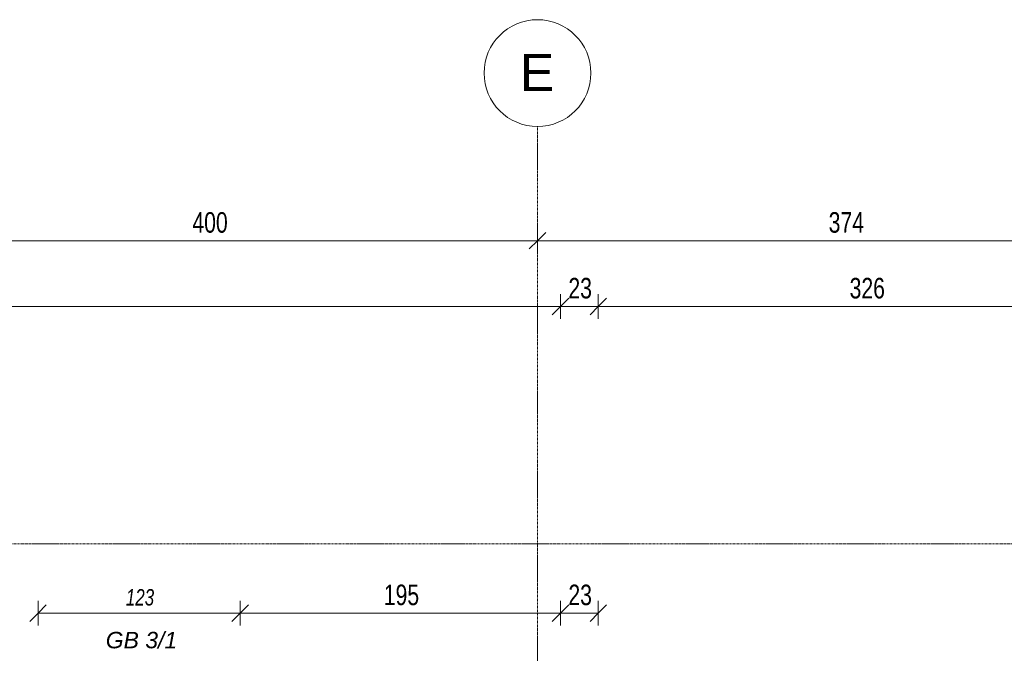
# Model space of a CAD drawing. Header units: millimetres. Extents: x 3690 to 285311, y -2348 to 78336.
# Tile 15 of 46: x 80054 to 86046, y 62665 to 66521. Entities that reach past the tile are written whole.
import ezdxf

# ---------------------------------------------------------------- set-up
doc = ezdxf.new("R2010")
doc.units = ezdxf.units.MM
doc.linetypes.add('Ligne de quadrillage', pattern=[22.225, 12.7, -3.175, 3.175, -3.175])
for name, color, linetype, lineweight in [('A-ANNO-DIMS', 211, 'Continuous', 9), ('A-ANNO-DIMS-50', 211, 'Continuous', 9), ('G-ANNO-TEXT', 231, 'Continuous', 9), ('S-GRID', 1, 'Continuous', 9), ('S-GRID-IDEN', 1, 'Continuous', 9)]:
    doc.layers.add(name, color=color, linetype=linetype, lineweight=lineweight)
doc.styles.add('Arial Narrow_5', font='ARIALN.TTF', dxfattribs={"width": 0.9, "height": 125})
doc.styles.add('Arial Narrow_I', font='ARIALNI.TTF', dxfattribs={"width": 0.9, "height": 100})
doc.styles.add('Arial_5', font='arial.ttf', dxfattribs={"height": 225})
doc.styles.add('Arial_I_1', font='ariali.ttf', dxfattribs={"height": 100})
doc.dimstyles.new('AB6_1_50_-_GB', dxfattribs={"dimscale": 304.8, "dimtxt": 127.928872, "dimasz": 0.328084, "dimexe": 0.246063, "dimexo": 0.0625, "dimgap": 0.04101, "dimtad": 1, "dimdec": 0, "dimlfac": 0.1, "dimdsep": 46, "dimtxsty": 'Arial Narrow_5', "dimblk1": 'OBLIQUE', "dimblk2": 'OBLIQUE', "dimsah": 1, "dimcen": 0.09, "dimazin": 0, "dimtfac": 1, "dimtdec": 4, "dimtix": 1, "dimtmove": 0, "dimatfit": 3, "dimfxl": 0.246063, "dimfxlon": 1, "dimtvp": 1, "dimtolj": 1, "dimtzin": 0, "dimarcsym": 2})
doc.dimstyles.new('AB6_1_50_-_GB_Italique', dxfattribs={"dimscale": 304.8, "dimtxt": 102.343097, "dimasz": 0.328084, "dimexe": 0.246063, "dimexo": 0.0625, "dimgap": 0.057415, "dimtad": 1, "dimdec": 1, "dimlfac": 0.1, "dimrnd": 0.1, "dimdsep": 46, "dimtxsty": 'Arial Narrow_I', "dimblk1": 'OBLIQUE', "dimblk2": 'OBLIQUE', "dimsah": 1, "dimcen": 0.09, "dimazin": 0, "dimtfac": 1, "dimtdec": 4, "dimtix": 1, "dimtmove": 0, "dimatfit": 3, "dimfxl": 0.246063, "dimfxlon": 1, "dimtvp": 1, "dimtfill": 1, "dimtolj": 1, "dimtzin": 0, "dimarcsym": 2})

# ---------------------------------------------------------------- blocks, each defined once
blk = doc.blocks.new('Quadrillage - M_Extrémité de la ligne de quadrillage - Cercle-11575-Fondations variante')
at = {"layer": 'S-GRID-IDEN'}
blk.add_circle((0, 0), 6.5, dxfattribs=at)
blk = doc.blocks.new('DIMBLOCK52-Fondations variante')
at = {"layer": 'A-ANNO-DIMS-50'}
for p, q in [((79205.5, 65175.4), (79205.5, 65250.4)), ((83205.5, 65175.4), (83205.5, 65250.4)), ((79205.5, 65175.4), (83205.5, 65175.4)), ((79205.5, 65175.4), (79205.5, 65100.4)), ((83205.5, 65175.4), (83205.5, 65100.4))]:
    blk.add_line(p, q, dxfattribs=at)
at = {"layer": 'A-ANNO-DIMS-50', "lineweight": 18}
for p, q in [((79205.5, 65175.4), (79255.5, 65225.4)), ((83205.5, 65175.4), (83255.5, 65225.4)), ((79205.5, 65175.4), (79155.5, 65125.4)), ((83205.5, 65175.4), (83155.5, 65125.4))]:
    blk.add_line(p, q, dxfattribs=at)
at = {"layer": 'A-ANNO-DIMS-50', "color": 0, "insert": (81104.9, 65349.5), "char_height": 125, "width": 241.237, "attachment_point": 1, "line_spacing_factor": 0.974696, "style": 'Arial Narrow_5'}
blk.add_mtext('400', dxfattribs=at)
blk = doc.blocks.new('_Oblique')
at = {"color": 0, "linetype": 'ByBlock', "lineweight": -2}
blk.add_line((-0.5, -0.5), (0.5, 0.5), dxfattribs=at)
blk = doc.blocks.new('DIMBLOCK53-Fondations variante')
at = {"layer": 'A-ANNO-DIMS-50'}
for p, q in [((83205.5, 65175.4), (83205.5, 65250.4)), ((86950.5, 65175.4), (86950.5, 65250.4)), ((83205.5, 65175.4), (86950.5, 65175.4)), ((83205.5, 65175.4), (83205.5, 65100.4)), ((86950.5, 65175.4), (86950.5, 65100.4))]:
    blk.add_line(p, q, dxfattribs=at)
at = {"layer": 'A-ANNO-DIMS-50', "lineweight": 18}
for p, q in [((83205.5, 65175.4), (83255.5, 65225.4)), ((86950.5, 65175.4), (87000.5, 65225.4)), ((83205.5, 65175.4), (83155.5, 65125.4)), ((86950.5, 65175.4), (86900.5, 65125.4))]:
    blk.add_line(p, q, dxfattribs=at)
at = {"layer": 'A-ANNO-DIMS-50', "color": 0, "insert": (84977.4, 65349.5), "char_height": 125, "width": 241.237, "attachment_point": 1, "line_spacing_factor": 0.974696, "style": 'Arial Narrow_5'}
blk.add_mtext('374', dxfattribs=at)
blk = doc.blocks.new('DIMBLOCK61-Fondations variante')
at = {"layer": 'A-ANNO-DIMS-50'}
for p, q in [((75305.5, 64775.4), (75305.5, 64850.4)), ((83345.5, 64775.4), (83345.5, 64850.4)), ((75305.5, 64775.4), (83345.5, 64775.4)), ((75305.5, 64775.4), (75305.5, 64700.4)), ((83345.5, 64775.4), (83345.5, 64700.4))]:
    blk.add_line(p, q, dxfattribs=at)
at = {"layer": 'A-ANNO-DIMS-50', "lineweight": 18}
for p, q in [((75305.5, 64775.4), (75355.5, 64825.4)), ((83345.5, 64775.4), (83395.5, 64825.4)), ((75305.5, 64775.4), (75255.5, 64725.4)), ((83345.5, 64775.4), (83295.5, 64725.4))]:
    blk.add_line(p, q, dxfattribs=at)
at = {"layer": 'A-ANNO-DIMS-50', "color": 0, "insert": (79224.9, 64949.5), "char_height": 125, "width": 241.237, "attachment_point": 1, "line_spacing_factor": 0.974696, "style": 'Arial Narrow_5'}
blk.add_mtext('804', dxfattribs=at)
blk = doc.blocks.new('DIMBLOCK62-Fondations variante')
at = {"layer": 'A-ANNO-DIMS-50'}
for p, q in [((83345.5, 64775.4), (83345.5, 64850.4)), ((83575.5, 64775.4), (83575.5, 64850.4)), ((83345.5, 64775.4), (83575.5, 64775.4)), ((83345.5, 64775.4), (83345.5, 64700.4)), ((83575.5, 64775.4), (83575.5, 64700.4))]:
    blk.add_line(p, q, dxfattribs=at)
at = {"layer": 'A-ANNO-DIMS-50', "lineweight": 18}
for p, q in [((83345.5, 64775.4), (83395.5, 64825.4)), ((83575.5, 64775.4), (83625.5, 64825.4)), ((83345.5, 64775.4), (83295.5, 64725.4)), ((83575.5, 64775.4), (83525.5, 64725.4))]:
    blk.add_line(p, q, dxfattribs=at)
at = {"layer": 'A-ANNO-DIMS-50', "color": 0, "insert": (83393.4, 64949.5), "char_height": 125, "width": 160.825, "attachment_point": 1, "line_spacing_factor": 0.974696, "style": 'Arial Narrow_5'}
blk.add_mtext('23', dxfattribs=at)
blk = doc.blocks.new('DIMBLOCK63-Fondations variante')
at = {"layer": 'A-ANNO-DIMS-50'}
for p, q in [((83575.5, 64775.4), (83575.5, 64850.4)), ((86835.5, 64775.4), (86835.5, 64850.4)), ((83575.5, 64775.4), (86835.5, 64775.4)), ((83575.5, 64775.4), (83575.5, 64700.4)), ((86835.5, 64775.4), (86835.5, 64700.4))]:
    blk.add_line(p, q, dxfattribs=at)
at = {"layer": 'A-ANNO-DIMS-50', "lineweight": 18}
for p, q in [((83575.5, 64775.4), (83625.5, 64825.4)), ((86835.5, 64775.4), (86885.5, 64825.4)), ((83575.5, 64775.4), (83525.5, 64725.4)), ((86835.5, 64775.4), (86785.5, 64725.4))]:
    blk.add_line(p, q, dxfattribs=at)
at = {"layer": 'A-ANNO-DIMS-50', "color": 0, "insert": (85104.9, 64949.5), "char_height": 125, "width": 241.237, "attachment_point": 1, "line_spacing_factor": 0.974696, "style": 'Arial Narrow_5'}
blk.add_mtext('326', dxfattribs=at)
blk = doc.blocks.new('DIMBLOCK229-Fondations variante')
at = {"layer": 'A-ANNO-DIMS-50'}
for p, q in [((81395.5, 62908.9), (81395.5, 62983.9)), ((83345.5, 62908.9), (83345.5, 62983.9)), ((81395.5, 62908.9), (83345.5, 62908.9)), ((81395.5, 62908.9), (81395.5, 62833.9)), ((83345.5, 62908.9), (83345.5, 62833.9))]:
    blk.add_line(p, q, dxfattribs=at)
at = {"layer": 'A-ANNO-DIMS-50', "lineweight": 18}
for p, q in [((81395.5, 62908.9), (81445.5, 62958.9)), ((83345.5, 62908.9), (83395.5, 62958.9)), ((81395.5, 62908.9), (81345.5, 62858.9)), ((83345.5, 62908.9), (83295.5, 62858.9))]:
    blk.add_line(p, q, dxfattribs=at)
at = {"layer": 'A-ANNO-DIMS-50', "color": 0, "insert": (82269.9, 63082.9), "char_height": 125, "width": 241.237, "attachment_point": 1, "line_spacing_factor": 0.974696, "style": 'Arial Narrow_5'}
blk.add_mtext('195', dxfattribs=at)
blk = doc.blocks.new('DIMBLOCK230-Fondations variante')
at = {"layer": 'A-ANNO-DIMS-50'}
for p, q in [((83345.5, 62908.9), (83345.5, 62983.9)), ((83575.5, 62908.9), (83575.5, 62983.9)), ((83345.5, 62908.9), (83575.5, 62908.9)), ((83345.5, 62908.9), (83345.5, 62833.9)), ((83575.5, 62908.9), (83575.5, 62833.9))]:
    blk.add_line(p, q, dxfattribs=at)
at = {"layer": 'A-ANNO-DIMS-50', "lineweight": 18}
for p, q in [((83345.5, 62908.9), (83395.5, 62958.9)), ((83575.5, 62908.9), (83625.5, 62958.9)), ((83345.5, 62908.9), (83295.5, 62858.9)), ((83575.5, 62908.9), (83525.5, 62858.9))]:
    blk.add_line(p, q, dxfattribs=at)
at = {"layer": 'A-ANNO-DIMS-50', "color": 0, "insert": (83393.4, 63082.9), "char_height": 125, "width": 160.825, "attachment_point": 1, "line_spacing_factor": 0.974696, "style": 'Arial Narrow_5'}
blk.add_mtext('23', dxfattribs=at)
blk = doc.blocks.new('DIMBLOCK235-Fondations variante')
at = {"layer": 'A-ANNO-DIMS-50'}
for p, q in [((80165.5, 62908.9), (80165.5, 62983.9)), ((81395.5, 62908.9), (81395.5, 62983.9)), ((80165.5, 62908.9), (81395.5, 62908.9)), ((80165.5, 62908.9), (80165.5, 62833.9)), ((81395.5, 62908.9), (81395.5, 62833.9))]:
    blk.add_line(p, q, dxfattribs=at)
at = {"layer": 'A-ANNO-DIMS-50', "lineweight": 18}
for p, q in [((80165.5, 62908.9), (80215.5, 62958.9)), ((81395.5, 62908.9), (81445.5, 62958.9)), ((80165.5, 62908.9), (80115.5, 62858.9)), ((81395.5, 62908.9), (81345.5, 62858.9))]:
    blk.add_line(p, q, dxfattribs=at)
at = {"layer": 'A-ANNO-DIMS-50', "color": 0, "insert": (80700, 63055.6), "char_height": 100, "width": 192.99, "attachment_point": 1, "line_spacing_factor": 0.974696, "style": 'Arial Narrow_I', "bg_fill": 3, "box_fill_scale": 1.25, "bg_fill_color": 256, "bg_fill_true_color": 13158600, "bg_fill_transparency": 0}
blk.add_mtext('123', dxfattribs=at)

msp = doc.modelspace()

# ---------------------------------------------------------------- linework, layer by layer
at = {"layer": 'S-GRID', "linetype": 'Ligne de quadrillage'}
for p, q in [((83205.46, 47292.72), (83205.46, 65870.79)), ((60593.04, 63330.23), (110150.38, 63330.23))]:
    msp.add_line(p, q, dxfattribs=at)

# ---------------------------------------------------------------- block references
at = {"layer": 'S-GRID-IDEN', "xscale": 49.99999999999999, "yscale": 49.99999999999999, "zscale": 49.99999999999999}
msp.add_blockref('Quadrillage - M_Extrémité de la ligne de quadrillage - Cercle-11575-Fondations variante', (83205.46, 66195.79), dxfattribs=at)

# ---------------------------------------------------------------- texts
at = {"layer": 'G-ANNO-TEXT', "color": 7, "insert": (80577.62, 62795.18), "char_height": 100, "width": 537.1306, "attachment_point": 1, "style": 'Arial_I_1'}
msp.add_mtext('GB 3/1', dxfattribs=at)

# ---------------------------------------------------------------- dimensions: what is measured, and where the dimension line sits
at = {"layer": 'A-ANNO-DIMS'}
for base, p1, p2, override, picture, middle in [((83205.46, 65175.42), (79205.46, 65250.42), (83205.46, 65250.42), {"dimpost": '<>', "dimfxl": 4000}, 'DIMBLOCK52-Fondations variante', (81205.46, 65251.74)), ((86950.45778011, 65175.4209052), (83205.45778033, 65250.4209052), (86950.45778011, 65250.4209052), {"dimpost": '<>', "dimfxl": 3745}, 'DIMBLOCK53-Fondations variante', (85077.95778022, 65251.74252904)), ((83345.46, 64775.42), (75305.46, 64850.42), (83345.46, 64700.42), {"dimpost": '<>', "dimfxl": 8041.399132}, 'DIMBLOCK61-Fondations variante', (79325.46, 64851.74)), ((86835.46, 64775.42), (83575.46, 64700.42), (86835.46, 64700.42), {"dimpost": '<>', "dimfxl": 3260}, 'DIMBLOCK63-Fondations variante', (85205.46, 64851.74)), ((83575.46, 62908.86), (83345.46, 62833.86), (83575.46, 62833.86), {"dimpost": '<>', "dimfxl": 230}, 'DIMBLOCK230-Fondations variante', (83460.46, 62985.18))]:
    dim = msp.add_linear_dim(base=base, p1=p1, p2=p2, dimstyle='AB6_1_50_-_GB', override=override, dxfattribs=at)
    dim.commit()
    dim.dimension.update_dxf_attribs({"geometry": picture, "text_midpoint": middle})
for base, p1, p2, override, picture, middle in [((83575.46, 64775.42), (83345.46, 64700.42), (83575.46, 64700.42), {"dimpost": '<>', "dimfxl": 230}, 'DIMBLOCK62-Fondations variante', (83460.46, 64851.74)), ((83345.46, 62908.86), (81395.46, 62833.86), (83345.46, 62833.86), {"dimpost": '<>', "dimfxl": 1950}, 'DIMBLOCK229-Fondations variante', (82370.46, 62985.18))]:
    dim = msp.add_linear_dim(base=base, p1=p1, p2=p2, angle=0, dimstyle='AB6_1_50_-_GB', override=override, dxfattribs=at)
    dim.commit()
    dim.dimension.update_dxf_attribs({"geometry": picture, "text_midpoint": middle})

# ---------------------------------------------------------------- next in the draw order: texts
at = {"layer": 'S-GRID-IDEN', "insert": (83097.9, 66312.07), "char_height": 225, "width": 256.54, "attachment_point": 1, "style": 'Arial_5', "bg_fill": 3, "box_fill_scale": 1.25, "bg_fill_color": 256, "bg_fill_true_color": 13158600, "bg_fill_transparency": 0}
msp.add_mtext('E', dxfattribs=at)

# ---------------------------------------------------------------- next in the draw order: dimensions: what is measured, and where the dimension line sits
at = {"layer": 'A-ANNO-DIMS'}
dim = msp.add_linear_dim(base=(81395.46, 62908.86), p1=(80165.46, 62833.86), p2=(81395.46, 62833.86), dimstyle='AB6_1_50_-_GB_Italique', override={"dimpost": '<>', "dimfxl": 1230}, dxfattribs=at)
dim.commit()
dim.dimension.update_dxf_attribs({"geometry": 'DIMBLOCK235-Fondations variante', "text_midpoint": (80780.46, 62977.42)})

doc.saveas('drawing.dxf')
